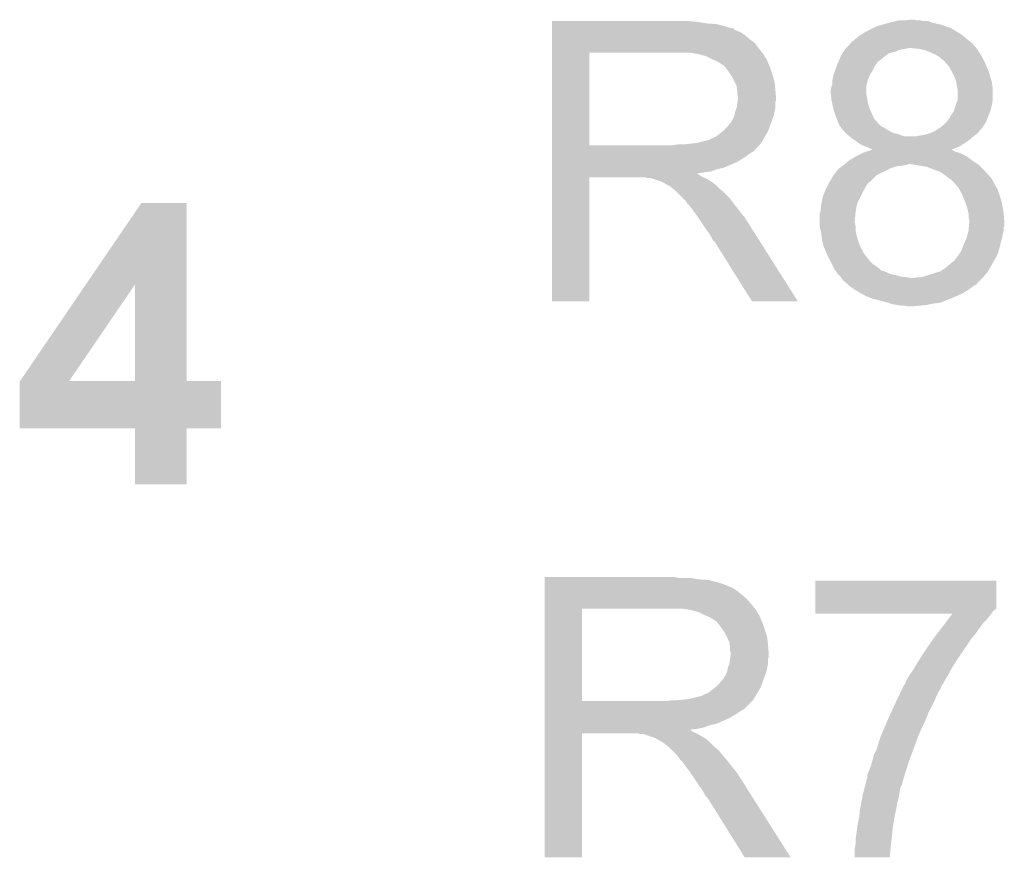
# Model space of a CAD drawing. Extents: x -1.3 to 24.2, y -3.9 to 39.2.
# Tile 14 of 40: x 14.2 to 17.7, y 5.9 to 8.8. Entities that reach past the tile are written whole.
import ezdxf

# ---------------------------------------------------------------- set-up
doc = ezdxf.new("R2010")
doc.units = 0
doc.layers.add('ACCEL_36_CLICK_V100_GTO', color=14, linetype='CONTINUOUS')

msp = doc.modelspace()

# ---------------------------------------------------------------- linework, layer by layer
at = {"layer": 'ACCEL_36_CLICK_V100_GTO'}
for points in [[(17.29994, 8.7757), (17.310102, 8.77824), (17.399002, 8.7757), (17.386302, 8.77824)], [(17.33042, 8.77824), (17.353282, 8.78078), (17.376142, 8.77824), (17.365982, 8.78078)], [(16.103622, 8.77316), (16.103624, 8.7757), (16.60906, 8.77316), (16.58112, 8.7757)], [(16.103622, 8.76808), (16.103622, 8.77316), (16.639538, 8.76808), (16.60906, 8.77316)], [(16.103622, 8.76554), (16.103622, 8.76808), (16.6751, 8.76554), (16.639538, 8.76808)], [(16.103622, 8.75792), (16.103622, 8.76554), (16.705578, 8.75792), (16.6751, 8.76554)], [(16.103622, 8.75284), (16.103622, 8.75792), (16.720822, 8.75284), (16.705578, 8.75792)], [(16.103622, 8.7503), (16.103622, 8.75284), (16.733522, 8.7503), (16.720822, 8.75284)], [(16.103622, 8.750276), (16.103622, 8.7503), (16.73606, 8.750276), (16.733522, 8.7503)], [(16.103622, 8.747754), (16.103622, 8.750276), (16.736076, 8.747754), (16.73606, 8.750276)], [(16.103622, 8.74268), (16.103622, 8.747754), (16.74622, 8.74268), (16.736076, 8.747754)], [(17.198344, 8.740142), (17.218654, 8.750298), (17.510758, 8.740142), (17.495522, 8.750298)], [(17.218654, 8.750298), (17.233902, 8.757922), (17.495522, 8.750298), (17.474174, 8.757922)], [(17.233902, 8.757922), (17.25167, 8.762998), (17.474174, 8.757922), (17.45996, 8.762998)], [(17.25167, 8.762998), (17.26946, 8.76808), (17.45996, 8.762998), (17.437946, 8.76808)], [(17.26946, 8.76808), (17.27962, 8.77062), (17.437946, 8.76808), (17.426942, 8.77062)], [(17.27962, 8.77062), (17.299932, 8.775698), (17.426942, 8.77062), (17.414244, 8.775698)], [(17.299932, 8.775698), (17.29994, 8.7757), (17.414244, 8.775698), (17.399002, 8.7757)], [(16.103622, 8.737598), (16.103622, 8.74268), (16.758922, 8.737598), (16.74622, 8.74268)], [(16.103622, 8.72744), (16.103622, 8.737598), (16.77416, 8.72744), (16.758922, 8.737598)], [(16.103622, 8.71474), (16.103622, 8.72744), (16.7894, 8.71474), (16.77416, 8.72744)], [(16.103622, 8.699498), (16.103622, 8.71474), (16.809722, 8.699498), (16.7894, 8.71474)], [(17.152626, 8.707126), (17.160244, 8.714742), (17.555968, 8.707126), (17.546828, 8.714742)], [(17.160244, 8.714742), (17.165318, 8.717282), (17.546828, 8.714742), (17.543778, 8.717282)], [(17.165318, 8.717282), (17.172944, 8.724902), (17.543778, 8.717282), (17.534632, 8.724902)], [(17.172944, 8.724902), (17.183094, 8.72998), (17.534632, 8.724902), (17.528536, 8.72998)], [(17.183094, 8.72998), (17.183098, 8.729982), (17.528536, 8.72998), (17.528534, 8.729982)], [(17.183098, 8.729982), (17.193262, 8.7376), (17.528534, 8.729982), (17.515206, 8.7376)], [(17.193262, 8.7376), (17.198344, 8.740142), (17.515206, 8.7376), (17.510758, 8.740142)], [(16.10362, 8.67918), (16.103622, 8.699498), (16.82496, 8.67918), (16.809722, 8.699498)], [(16.10362, 8.66648), (16.10362, 8.67918), (16.834838, 8.66648), (16.82496, 8.67918)], [(17.117908, 8.669022), (17.122986, 8.67664), (17.297402, 8.669022), (17.315184, 8.67664)], [(17.122986, 8.67664), (17.12468, 8.67918), (17.315184, 8.67664), (17.332958, 8.67918)], [(17.12468, 8.67918), (17.124682, 8.679182), (17.332958, 8.67918), (17.332968, 8.679182)], [(17.124682, 8.679182), (17.12722, 8.68172), (17.332968, 8.679182), (17.345662, 8.68172)], [(17.12722, 8.68172), (17.12976, 8.68426), (17.581034, 8.68172), (17.57934, 8.68426)], [(17.12976, 8.68426), (17.137378, 8.691878), (17.57934, 8.68426), (17.571722, 8.691878)], [(17.137378, 8.691878), (17.13738, 8.69188), (17.571722, 8.691878), (17.571722, 8.69188)], [(17.13738, 8.69188), (17.143728, 8.699496), (17.571722, 8.69188), (17.566638, 8.699496)], [(17.143728, 8.699496), (17.145844, 8.702034), (17.566638, 8.699496), (17.561576, 8.702034)], [(17.145844, 8.702034), (17.147948, 8.704556), (17.561576, 8.702034), (17.56156, 8.704556)], [(17.147948, 8.704556), (17.147968, 8.70458), (17.56156, 8.704556), (17.559024, 8.70458)], [(17.147968, 8.70458), (17.150086, 8.70712), (17.559024, 8.70458), (17.555976, 8.70712)], [(17.150086, 8.70712), (17.152626, 8.707126), (17.555976, 8.70712), (17.555968, 8.707126)], [(17.38122, 8.67918), (17.35582, 8.68172), (17.582728, 8.67918), (17.581034, 8.68172)], [(17.404082, 8.674098), (17.38122, 8.67918), (17.586116, 8.674098), (17.582728, 8.67918)], [(16.103612, 8.343922), (16.10362, 8.666458), (16.233142, 8.343922), (16.233142, 8.666458)], [(16.10362, 8.666458), (16.10362, 8.66648), (16.233142, 8.666458), (16.54048, 8.66648)], [(16.611602, 8.6614), (16.578582, 8.66648), (16.838788, 8.6614), (16.834838, 8.66648)], [(16.630236, 8.656318), (16.611602, 8.6614), (16.84274, 8.656318), (16.838788, 8.6614)], [(16.63954, 8.65378), (16.630236, 8.656318), (16.842744, 8.65378), (16.84274, 8.656318)], [(16.639552, 8.653774), (16.63954, 8.65378), (16.842744, 8.653774), (16.842744, 8.65378)], [(16.659856, 8.643622), (16.639552, 8.653774), (16.85036, 8.643622), (16.842744, 8.653774)], [(16.65986, 8.64362), (16.659856, 8.643622), (16.850362, 8.64362), (16.85036, 8.643622)], [(16.67764, 8.636), (16.65986, 8.64362), (16.85341, 8.636), (16.850362, 8.64362)], [(17.10161, 8.636004), (17.1069, 8.6487), (17.241528, 8.636004), (17.256334, 8.6487)], [(17.1069, 8.6487), (17.10817, 8.65124), (17.256334, 8.6487), (17.259298, 8.65124)], [(17.10817, 8.65124), (17.114522, 8.663942), (17.259298, 8.65124), (17.277082, 8.663942)], [(17.114522, 8.663942), (17.117908, 8.669022), (17.277082, 8.663942), (17.297402, 8.669022)], [(17.43964, 8.65886), (17.404082, 8.674098), (17.596274, 8.65886), (17.586116, 8.674098)], [(17.44811, 8.653778), (17.43964, 8.65886), (17.59966, 8.653778), (17.596274, 8.65886)], [(17.452342, 8.651238), (17.44811, 8.653778), (17.600932, 8.651238), (17.59966, 8.653778)], [(17.45996, 8.64362), (17.452342, 8.651238), (17.60474, 8.64362), (17.600932, 8.651238)], [(17.467582, 8.638538), (17.45996, 8.64362), (17.607282, 8.638538), (17.60474, 8.64362)], [(16.68611, 8.63092), (16.67764, 8.636), (16.85544, 8.63092), (16.85341, 8.636)], [(16.69034, 8.628382), (16.68611, 8.63092), (16.856528, 8.628382), (16.85544, 8.63092)], [(16.697964, 8.6233), (16.69034, 8.628382), (16.858706, 8.6233), (16.856528, 8.628382)], [(16.700504, 8.623292), (16.697964, 8.6233), (16.85871, 8.623292), (16.858706, 8.6233)], [(16.70812, 8.61314), (16.700504, 8.623292), (16.86306, 8.61314), (16.85871, 8.623292)], [(16.71574, 8.60298), (16.70812, 8.61314), (16.866448, 8.60298), (16.86306, 8.61314)], [(17.089582, 8.60552), (17.0942, 8.618218), (17.2212, 8.60552), (17.226278, 8.618218)], [(17.0942, 8.618218), (17.094202, 8.618224), (17.226278, 8.618218), (17.226282, 8.618224)], [(17.094202, 8.618224), (17.098432, 8.62838), (17.226282, 8.618224), (17.2339, 8.62838)], [(17.098432, 8.62838), (17.101608, 8.636), (17.2339, 8.62838), (17.238992, 8.636)], [(17.101608, 8.636), (17.10161, 8.636004), (17.238992, 8.636), (17.241528, 8.636004)], [(17.47012, 8.636), (17.467582, 8.638538), (17.60855, 8.636), (17.607282, 8.638538)], [(17.476652, 8.62838), (17.47012, 8.636), (17.61236, 8.62838), (17.60855, 8.636)], [(17.485362, 8.618216), (17.476652, 8.62838), (17.616596, 8.618216), (17.61236, 8.62838)], [(17.49552, 8.60044), (17.485362, 8.618216), (17.624004, 8.60044), (17.616596, 8.618216)], [(16.72481, 8.59028), (16.71574, 8.60298), (16.87068, 8.59028), (16.866448, 8.60298)], [(16.72844, 8.585196), (16.72481, 8.59028), (16.872206, 8.585196), (16.87068, 8.59028)], [(16.7386, 8.564878), (16.72844, 8.585196), (16.8783, 8.564878), (16.872206, 8.585196)], [(17.07896, 8.564882), (17.080484, 8.572502), (17.201516, 8.564882), (17.203422, 8.572502)], [(17.080484, 8.572502), (17.084042, 8.59028), (17.203422, 8.572502), (17.21104, 8.59028)], [(17.084042, 8.590284), (17.089582, 8.60552), (17.211042, 8.590284), (17.2212, 8.60552)], [(17.084042, 8.59028), (17.084042, 8.590284), (17.21104, 8.59028), (17.211042, 8.590284)], [(17.49679, 8.5979), (17.49552, 8.60044), (17.625062, 8.5979), (17.624004, 8.60044)], [(17.50568, 8.580118), (17.49679, 8.5979), (17.630142, 8.580118), (17.625062, 8.5979)], [(17.51076, 8.56488), (17.50568, 8.580118), (17.634494, 8.56488), (17.630142, 8.580118)], [(16.74622, 8.549636), (16.7386, 8.564878), (16.879826, 8.549636), (16.8783, 8.564878)], [(16.747672, 8.53948), (16.74622, 8.549636), (16.88084, 8.53948), (16.879826, 8.549636)], [(16.74876, 8.531858), (16.747672, 8.53948), (16.881476, 8.531858), (16.88084, 8.53948)], [(17.07388, 8.536942), (17.07642, 8.547098), (17.19834, 8.536942), (17.19834, 8.547098)], [(17.07642, 8.547098), (17.078112, 8.552182), (17.19834, 8.547098), (17.19834, 8.552182)], [(17.078112, 8.552182), (17.07896, 8.554724), (17.19834, 8.552182), (17.198974, 8.554724)], [(17.07896, 8.554724), (17.07896, 8.564882), (17.198974, 8.554724), (17.201516, 8.564882)], [(17.511184, 8.562338), (17.51076, 8.56488), (17.63522, 8.562338), (17.634494, 8.56488)], [(17.5133, 8.54964), (17.511184, 8.562338), (17.637034, 8.54964), (17.63522, 8.562338)], [(17.514318, 8.544558), (17.5133, 8.54964), (17.63776, 8.544558), (17.637034, 8.54964)], [(17.51584, 8.536938), (17.514318, 8.544558), (17.63776, 8.536938), (17.63776, 8.544558)], [(16.748762, 8.519158), (16.74876, 8.531858), (16.882534, 8.519158), (16.881476, 8.531858)], [(16.7513, 8.511536), (16.748762, 8.519158), (16.88317, 8.511536), (16.882534, 8.519158)], [(16.749846, 8.498836), (16.7513, 8.509), (16.883378, 8.498836), (16.883378, 8.509)], [(16.7513, 8.509002), (16.7513, 8.511536), (16.88338, 8.509002), (16.88317, 8.511536)], [(16.7513, 8.509), (16.7513, 8.509002), (16.883378, 8.509), (16.88338, 8.509002)], [(17.07388, 8.526778), (17.07388, 8.536942), (17.19834, 8.526778), (17.19834, 8.536942)], [(17.074642, 8.519162), (17.07388, 8.526778), (17.19834, 8.519162), (17.19834, 8.526778)], [(17.075914, 8.50646), (17.074642, 8.519162), (17.20088, 8.50646), (17.19834, 8.519162)], [(17.07642, 8.501382), (17.075914, 8.50646), (17.201728, 8.501382), (17.20088, 8.50646)], [(17.515838, 8.501376), (17.51584, 8.536938), (17.63776, 8.501376), (17.63776, 8.536938)], [(16.74114, 8.460738), (16.746218, 8.473438), (16.878298, 8.460738), (16.88084, 8.473438)], [(16.746218, 8.473438), (16.74912, 8.493756), (16.88084, 8.473438), (16.88084, 8.493756)], [(16.74912, 8.493756), (16.749846, 8.498836), (16.88084, 8.493756), (16.883378, 8.498836)], [(17.07868, 8.49122), (17.07642, 8.501382), (17.20342, 8.49122), (17.201728, 8.501382)], [(17.0815, 8.47852), (17.07868, 8.49122), (17.207048, 8.47852), (17.20342, 8.49122)], [(17.082772, 8.47344), (17.0815, 8.47852), (17.208498, 8.47344), (17.207048, 8.47852)], [(17.08658, 8.458202), (17.082772, 8.47344), (17.215032, 8.458202), (17.208498, 8.47344)], [(17.503138, 8.463278), (17.508222, 8.481062), (17.630138, 8.463278), (17.634584, 8.481062)], [(17.508222, 8.481062), (17.509172, 8.4836), (17.634584, 8.481062), (17.63522, 8.4836)], [(17.509172, 8.4836), (17.514886, 8.498838), (17.63522, 8.4836), (17.63776, 8.498838)], [(17.514886, 8.498838), (17.515838, 8.501376), (17.63776, 8.498838), (17.63776, 8.501376)], [(16.733518, 8.435336), (16.738598, 8.448038), (16.871138, 8.435336), (16.875756, 8.448038)], [(16.738598, 8.44804), (16.74114, 8.460738), (16.875758, 8.44804), (16.878298, 8.460738)], [(16.738598, 8.448038), (16.738598, 8.44804), (16.875756, 8.448038), (16.875758, 8.44804)], [(17.087534, 8.45566), (17.08658, 8.458202), (17.21612, 8.45566), (17.215032, 8.458202)], [(17.0942, 8.43788), (17.087534, 8.45566), (17.225012, 8.43788), (17.21612, 8.45566)], [(17.095214, 8.435346), (17.0942, 8.43788), (17.226278, 8.435346), (17.225012, 8.43788)], [(17.10233, 8.41756), (17.095214, 8.435346), (17.24152, 8.41756), (17.226278, 8.435346)], [(17.477738, 8.42518), (17.48536, 8.43534), (17.614898, 8.42518), (17.618708, 8.43534)], [(17.48536, 8.43534), (17.491454, 8.4455), (17.618708, 8.43534), (17.62252, 8.4455)], [(17.491454, 8.4455), (17.49298, 8.448042), (17.62252, 8.4455), (17.623608, 8.448042)], [(17.49298, 8.448042), (17.503138, 8.463274), (17.623608, 8.448042), (17.630136, 8.463274)], [(17.503138, 8.463274), (17.503138, 8.463278), (17.630136, 8.463274), (17.630138, 8.463278)], [(16.700498, 8.394698), (16.7132, 8.4074), (16.856362, 8.394698), (16.86098, 8.4074)], [(16.7132, 8.4074), (16.723358, 8.420098), (16.86098, 8.4074), (16.865598, 8.420098)], [(16.723358, 8.420098), (16.725898, 8.42264), (16.865598, 8.420098), (16.866522, 8.42264)], [(16.725898, 8.42264), (16.72844, 8.427718), (16.866522, 8.42264), (16.868368, 8.427718)], [(16.72844, 8.427718), (16.733518, 8.435336), (16.868368, 8.427718), (16.871138, 8.435336)], [(17.10436, 8.412484), (17.10233, 8.41756), (17.246598, 8.412484), (17.24152, 8.41756)], [(17.1069, 8.409942), (17.10436, 8.412484), (17.24914, 8.409942), (17.246598, 8.412484)], [(17.109434, 8.407406), (17.1069, 8.409942), (17.254212, 8.407406), (17.24914, 8.409942)], [(17.10944, 8.404864), (17.109434, 8.407406), (17.259294, 8.404864), (17.254212, 8.407406)], [(17.109444, 8.40486), (17.10944, 8.404864), (17.2593, 8.40486), (17.259294, 8.404864)], [(17.115974, 8.39724), (17.109444, 8.40486), (17.272, 8.39724), (17.2593, 8.40486)], [(17.442684, 8.397238), (17.454874, 8.404858), (17.59458, 8.397238), (17.602198, 8.404858)], [(17.454874, 8.404858), (17.454878, 8.40486), (17.602198, 8.404858), (17.602198, 8.40486)], [(17.454878, 8.40486), (17.47012, 8.41756), (17.602198, 8.40486), (17.610136, 8.41756)], [(17.47012, 8.41756), (17.477736, 8.425178), (17.610136, 8.41756), (17.614898, 8.425178)], [(17.477736, 8.425178), (17.477738, 8.42518), (17.614898, 8.425178), (17.614898, 8.42518)], [(16.657314, 8.366758), (16.664938, 8.3693), (16.840624, 8.366758), (16.842106, 8.3693)], [(16.664938, 8.3693), (16.675096, 8.374378), (16.842106, 8.3693), (16.845068, 8.374378)], [(16.675096, 8.374378), (16.697322, 8.392158), (16.845068, 8.374378), (16.85544, 8.392158)], [(16.697322, 8.392158), (16.700498, 8.394698), (16.85544, 8.392158), (16.856362, 8.394698)], [(17.124678, 8.38708), (17.115974, 8.39724), (17.289778, 8.38708), (17.272, 8.39724)], [(17.130606, 8.382), (17.124678, 8.38708), (17.310098, 8.382), (17.289778, 8.38708)], [(17.139494, 8.374382), (17.130606, 8.382), (17.330416, 8.374382), (17.310098, 8.382)], [(17.139498, 8.37438), (17.139494, 8.374382), (17.368518, 8.37438), (17.330416, 8.374382)], [(17.14246, 8.37184), (17.139498, 8.37438), (17.568164, 8.37184), (17.571212, 8.37438)], [(17.15313, 8.36422), (17.14246, 8.37184), (17.55902, 8.36422), (17.568164, 8.37184)], [(17.368518, 8.37438), (17.38122, 8.37692), (17.571212, 8.37438), (17.57426, 8.37692)], [(17.38122, 8.37692), (17.39646, 8.37946), (17.57426, 8.37692), (17.577434, 8.37946)], [(17.39646, 8.37946), (17.416778, 8.38454), (17.577434, 8.37946), (17.583784, 8.38454)], [(17.416778, 8.38454), (17.4227, 8.387078), (17.583784, 8.38454), (17.586958, 8.387078)], [(17.4227, 8.387078), (17.43456, 8.39216), (17.586958, 8.387078), (17.59077, 8.39216)], [(17.43456, 8.39216), (17.442684, 8.397238), (17.59077, 8.39216), (17.59458, 8.397238)], [(16.103612, 8.3439), (16.103612, 8.343922), (16.522698, 8.3439), (16.233142, 8.343922)], [(16.103612, 8.333736), (16.103612, 8.3439), (16.8148, 8.333736), (16.82496, 8.3439)], [(16.103612, 8.3312), (16.103612, 8.333736), (16.814776, 8.3312), (16.8148, 8.333736)], [(16.522698, 8.3439), (16.540464, 8.346438), (16.82496, 8.3439), (16.827498, 8.346438)], [(16.540464, 8.346438), (16.54048, 8.34644), (16.827498, 8.346438), (16.827498, 8.34644)], [(16.560798, 8.34644), (16.606518, 8.35152), (16.827498, 8.34644), (16.830886, 8.35152)], [(16.606518, 8.35152), (16.647158, 8.36168), (16.830886, 8.35152), (16.837662, 8.36168)], [(16.649696, 8.36168), (16.657314, 8.366758), (16.837662, 8.36168), (16.840624, 8.366758)], [(17.17091, 8.35152), (17.15313, 8.36422), (17.54124, 8.35152), (17.55902, 8.36422)], [(17.178018, 8.346442), (17.17091, 8.35152), (17.533114, 8.346442), (17.54124, 8.35152)], [(17.1958, 8.33882), (17.178018, 8.346442), (17.520922, 8.33882), (17.533114, 8.346442)], [(17.2085, 8.33374), (17.1958, 8.33882), (17.508266, 8.33374), (17.520922, 8.33882)], [(17.218656, 8.328662), (17.2085, 8.33374), (17.495614, 8.328662), (17.508266, 8.33374)], [(16.10361, 8.28802), (16.103612, 8.303258), (16.7513, 8.28802), (16.776698, 8.303258)], [(16.103612, 8.331184), (16.103612, 8.3312), (16.812254, 8.331184), (16.814776, 8.3312)], [(16.103612, 8.326122), (16.103612, 8.331184), (16.809716, 8.326122), (16.812254, 8.331184)], [(16.103612, 8.31088), (16.103612, 8.326122), (16.78686, 8.31088), (16.809716, 8.326122)], [(16.103612, 8.303258), (16.103612, 8.31088), (16.776698, 8.303258), (16.78686, 8.31088)], [(17.137382, 8.290562), (17.162776, 8.305798), (17.566638, 8.290562), (17.546318, 8.305798)], [(17.162776, 8.305798), (17.16278, 8.3058), (17.546318, 8.305798), (17.546316, 8.3058)], [(17.16278, 8.3058), (17.183098, 8.31596), (17.546316, 8.3058), (17.526, 8.31596)], [(17.183098, 8.31596), (17.188182, 8.318502), (17.526, 8.31596), (17.517102, 8.318502)], [(17.188182, 8.318502), (17.196384, 8.321038), (17.517102, 8.318502), (17.508222, 8.321038)], [(17.196384, 8.321038), (17.212814, 8.326118), (17.508222, 8.321038), (17.498064, 8.326118)], [(17.212814, 8.326118), (17.220952, 8.328634), (17.498064, 8.326118), (17.495546, 8.328634)], [(17.221038, 8.32866), (17.218656, 8.328662), (17.49561, 8.32866), (17.495614, 8.328662)], [(17.220952, 8.328634), (17.221038, 8.32866), (17.495546, 8.328634), (17.49561, 8.32866)], [(16.10361, 8.2804), (16.10361, 8.28802), (16.73606, 8.2804), (16.7513, 8.28802)], [(16.10361, 8.26516), (16.10361, 8.2804), (16.700498, 8.26516), (16.73606, 8.2804)], [(16.10361, 8.260078), (16.10361, 8.26516), (16.677638, 8.260078), (16.700498, 8.26516)], [(17.101822, 8.262622), (17.112486, 8.27024), (17.279628, 8.262622), (17.302482, 8.27024)], [(17.112486, 8.27024), (17.116042, 8.27278), (17.302482, 8.27024), (17.3228, 8.27278)], [(17.116042, 8.27278), (17.1196, 8.27532), (17.3228, 8.27278), (17.33803, 8.27532)], [(17.1196, 8.27532), (17.119602, 8.275322), (17.33803, 8.27532), (17.338042, 8.275322)], [(17.119602, 8.275322), (17.122562, 8.27786), (17.338042, 8.275322), (17.343124, 8.27786)], [(17.122562, 8.27786), (17.137378, 8.29056), (17.58569, 8.27786), (17.56664, 8.29056)], [(17.137378, 8.29056), (17.137382, 8.290562), (17.56664, 8.29056), (17.566638, 8.290562)], [(17.368534, 8.275318), (17.353282, 8.27786), (17.589502, 8.275318), (17.58569, 8.27786)], [(17.38376, 8.27278), (17.368534, 8.275318), (17.59204, 8.27278), (17.589502, 8.275318)], [(17.411702, 8.267698), (17.38376, 8.27278), (17.597122, 8.267698), (17.59204, 8.27278)], [(17.4371, 8.25754), (17.411702, 8.267698), (17.60728, 8.25754), (17.597122, 8.267698)], [(16.1036, 7.800364), (16.10361, 8.232116), (16.233116, 7.800364), (16.23314, 8.232116)], [(16.10361, 8.25246), (16.10361, 8.260078), (16.657318, 8.25246), (16.677638, 8.260078)], [(16.10361, 8.24992), (16.10361, 8.25246), (16.634462, 8.24992), (16.657318, 8.25246)], [(16.10361, 8.244806), (16.10361, 8.24992), (16.60909, 8.244806), (16.634462, 8.24992)], [(16.10361, 8.242298), (16.10361, 8.244806), (16.611604, 8.242298), (16.60909, 8.244806)], [(16.10361, 8.239758), (16.10361, 8.242298), (16.616682, 8.239758), (16.611604, 8.242298)], [(16.10361, 8.23468), (16.10361, 8.239758), (16.624298, 8.23468), (16.616682, 8.239758)], [(16.10361, 8.23214), (16.10361, 8.23468), (16.63065, 8.23214), (16.624298, 8.23468)], [(16.10361, 8.232116), (16.10361, 8.23214), (16.23314, 8.232116), (16.426178, 8.23214)], [(16.436338, 8.2296), (16.426178, 8.23214), (16.637002, 8.2296), (16.63065, 8.23214)], [(17.070326, 8.216902), (17.08404, 8.239762), (17.211042, 8.216902), (17.233906, 8.239762)], [(17.08404, 8.239762), (17.084064, 8.2423), (17.233906, 8.239762), (17.238982, 8.2423)], [(17.084064, 8.2423), (17.086582, 8.242308), (17.238982, 8.2423), (17.238998, 8.242308)], [(17.086582, 8.242308), (17.09166, 8.24992), (17.238998, 8.242308), (17.254222, 8.24992)], [(17.09166, 8.24992), (17.10182, 8.26262), (17.254222, 8.24992), (17.279622, 8.26262)], [(17.10182, 8.26262), (17.101822, 8.262622), (17.279622, 8.26262), (17.279628, 8.262622)], [(17.443874, 8.255), (17.4371, 8.25754), (17.60982, 8.255), (17.60728, 8.25754)], [(17.457424, 8.249918), (17.443874, 8.255), (17.614338, 8.249918), (17.60982, 8.255)], [(17.4752, 8.23722), (17.457424, 8.249918), (17.625626, 8.23722), (17.614338, 8.249918)], [(17.48155, 8.23214), (17.4752, 8.23722), (17.63014, 8.23214), (17.625626, 8.23722)], [(17.484726, 8.2296), (17.48155, 8.23214), (17.63268, 8.2296), (17.63014, 8.23214)], [(16.451574, 8.227066), (16.449036, 8.2296), (16.641226, 8.227066), (16.637002, 8.2296)], [(16.454116, 8.22706), (16.451574, 8.227066), (16.641236, 8.22706), (16.641226, 8.227066)], [(16.484598, 8.2169), (16.454116, 8.22706), (16.658168, 8.2169), (16.641236, 8.22706)], [(16.489678, 8.21436), (16.484598, 8.2169), (16.6624, 8.21436), (16.658168, 8.2169)], [(16.494758, 8.21182), (16.489678, 8.21436), (16.665576, 8.21182), (16.6624, 8.21436)], [(16.502378, 8.206742), (16.494758, 8.21182), (16.671924, 8.206742), (16.665576, 8.21182)], [(16.507456, 8.204202), (16.502378, 8.206742), (16.675098, 8.204202), (16.671924, 8.206742)], [(16.509996, 8.2042), (16.507456, 8.204202), (16.6751, 8.2042), (16.675098, 8.204202)], [(16.51254, 8.201662), (16.509996, 8.2042), (16.677638, 8.201662), (16.6751, 8.2042)], [(16.5227, 8.19404), (16.51254, 8.201662), (16.68526, 8.19404), (16.677638, 8.201662)], [(17.0561, 8.18896), (17.06118, 8.19912), (17.189994, 8.18896), (17.1958, 8.19912)], [(17.06118, 8.19912), (17.06753, 8.211822), (17.1958, 8.19912), (17.203422, 8.211822)], [(17.06753, 8.211822), (17.0688, 8.214358), (17.203422, 8.211822), (17.207226, 8.214358)], [(17.0688, 8.214358), (17.070326, 8.216902), (17.207226, 8.214358), (17.211042, 8.216902)], [(17.4879, 8.22706), (17.484726, 8.2296), (17.634374, 8.22706), (17.63268, 8.2296)], [(17.495522, 8.221978), (17.4879, 8.22706), (17.63776, 8.221978), (17.634374, 8.22706)], [(17.49806, 8.21944), (17.495522, 8.221978), (17.63903, 8.21944), (17.63776, 8.221978)], [(17.509348, 8.206742), (17.49806, 8.21944), (17.64538, 8.206742), (17.63903, 8.21944)], [(17.518382, 8.196576), (17.509348, 8.206742), (17.651188, 8.196576), (17.64538, 8.206742)], [(17.522616, 8.188958), (17.518382, 8.196576), (17.65554, 8.188958), (17.651188, 8.196576)], [(16.525876, 8.1915), (16.5227, 8.19404), (16.6878, 8.1915), (16.68526, 8.19404)], [(16.532228, 8.186418), (16.525876, 8.1915), (16.695422, 8.186418), (16.6878, 8.1915)], [(16.535398, 8.183882), (16.532228, 8.186418), (16.697958, 8.183882), (16.695422, 8.186418)], [(16.558262, 8.161018), (16.535398, 8.183882), (16.72082, 8.161018), (16.697958, 8.183882)], [(17.04086, 8.138162), (17.045432, 8.16102), (17.165322, 8.138162), (17.17548, 8.16102)], [(17.045432, 8.16102), (17.045942, 8.163562), (17.17548, 8.16102), (17.17675, 8.163562)], [(17.045942, 8.163562), (17.05305, 8.181338), (17.17675, 8.163562), (17.18564, 8.181338)], [(17.05305, 8.181338), (17.0561, 8.18896), (17.18564, 8.181338), (17.189994, 8.18896)], [(17.53108, 8.17372), (17.522616, 8.188958), (17.66062, 8.17372), (17.65554, 8.188958)], [(17.534128, 8.1661), (17.53108, 8.17372), (17.66316, 8.1661), (17.66062, 8.17372)], [(17.54124, 8.14832), (17.534128, 8.1661), (17.668494, 8.14832), (17.66316, 8.1661)], [(14.479634, 7.858702), (14.673572, 8.143216), (14.831072, 7.858702), (14.83106, 8.143216)], [(14.673572, 8.143216), (14.67359, 8.14324), (14.83106, 8.143216), (14.67359, 8.14324)], [(16.565878, 8.1534), (16.558262, 8.161018), (16.726536, 8.1534), (16.72082, 8.161018)], [(16.573498, 8.143238), (16.565878, 8.1534), (16.734158, 8.143238), (16.726536, 8.1534)], [(16.57477, 8.1407), (16.573498, 8.143238), (16.73606, 8.1407), (16.734158, 8.143238)], [(16.576034, 8.138176), (16.57477, 8.1407), (16.738024, 8.138176), (16.73606, 8.1407)], [(16.57857, 8.13816), (16.576034, 8.138176), (16.738036, 8.13816), (16.738024, 8.138176)], [(16.593816, 8.11784), (16.57857, 8.13816), (16.75384, 8.11784), (16.738036, 8.13816)], [(17.03832, 8.115302), (17.04086, 8.138158), (17.161164, 8.115302), (17.16532, 8.138158)], [(17.04086, 8.138158), (17.04086, 8.138162), (17.16532, 8.138158), (17.165322, 8.138162)], [(17.544098, 8.1407), (17.54124, 8.14832), (17.67078, 8.1407), (17.668494, 8.14832)], [(17.54886, 8.127998), (17.544098, 8.1407), (17.672898, 8.127998), (17.67078, 8.1407)], [(17.552812, 8.110222), (17.54886, 8.127998), (17.67586, 8.110222), (17.672898, 8.127998)], [(16.60906, 8.09752), (16.593816, 8.11784), (16.770096, 8.09752), (16.75384, 8.11784)], [(16.612448, 8.092438), (16.60906, 8.09752), (16.77416, 8.092438), (16.770096, 8.09752)], [(17.03578, 8.105142), (17.037048, 8.11022), (17.159816, 8.105142), (17.16024, 8.11022)], [(17.03578, 8.07974), (17.03578, 8.105142), (17.1577, 8.07974), (17.159816, 8.105142)], [(17.037048, 8.11022), (17.03832, 8.115302), (17.16024, 8.11022), (17.161164, 8.115302)], [(17.55394, 8.105138), (17.552812, 8.110222), (17.676252, 8.105138), (17.67586, 8.110222)], [(17.553942, 8.089896), (17.55394, 8.105138), (17.677424, 8.089896), (17.676252, 8.105138)], [(16.631074, 8.0645), (16.612448, 8.092438), (16.79194, 8.0645), (16.77416, 8.092438)], [(16.63954, 8.0518), (16.631074, 8.0645), (16.799998, 8.0518), (16.79194, 8.0645)], [(17.03578, 8.072122), (17.03578, 8.07974), (17.1577, 8.072122), (17.1577, 8.07974)], [(17.03578, 8.061962), (17.03578, 8.072122), (17.16024, 8.061962), (17.1577, 8.072122)], [(17.03578, 8.059422), (17.03578, 8.061962), (17.16024, 8.059422), (17.16024, 8.061962)], [(17.038038, 8.049262), (17.03578, 8.059422), (17.16024, 8.049262), (17.16024, 8.059422)], [(17.55648, 8.084816), (17.553942, 8.089896), (17.677816, 8.084816), (17.677424, 8.089896)], [(17.554786, 8.056876), (17.55542, 8.064498), (17.67586, 8.056876), (17.678398, 8.064498)], [(17.55542, 8.064498), (17.55648, 8.0772), (17.678398, 8.064498), (17.678398, 8.0772)], [(17.55648, 8.077202), (17.55648, 8.084816), (17.6784, 8.077202), (17.677816, 8.084816)], [(17.55648, 8.0772), (17.55648, 8.077202), (17.678398, 8.0772), (17.6784, 8.077202)], [(16.65224, 8.034022), (16.63954, 8.0518), (16.811278, 8.034022), (16.799998, 8.0518)], [(16.6624, 8.016238), (16.65224, 8.034022), (16.82256, 8.016238), (16.811278, 8.034022)], [(17.04086, 8.03656), (17.038038, 8.049262), (17.162358, 8.03656), (17.16024, 8.049262)], [(17.041144, 8.03402), (17.04086, 8.03656), (17.16278, 8.03402), (17.162358, 8.03656)], [(17.043118, 8.01624), (17.041144, 8.03402), (17.16786, 8.01624), (17.16278, 8.03402)], [(17.547012, 8.02132), (17.55394, 8.046718), (17.67078, 8.02132), (17.67586, 8.046718)], [(17.55394, 8.046718), (17.554786, 8.056876), (17.67586, 8.046718), (17.67586, 8.056876)], [(16.66494, 8.011166), (16.6624, 8.016238), (16.825778, 8.011166), (16.82256, 8.016238)], [(16.670014, 8.00862), (16.66494, 8.011166), (16.827394, 8.00862), (16.825778, 8.011166)], [(16.672562, 8.00354), (16.670014, 8.00862), (16.830616, 8.00354), (16.827394, 8.00862)], [(16.79956, 7.80035), (16.672562, 8.00354), (16.95953, 7.80035), (16.830616, 8.00354)], [(17.0434, 8.013702), (17.043118, 8.01624), (17.168706, 8.013702), (17.16786, 8.01624)], [(17.046576, 8.001), (17.0434, 8.013702), (17.17294, 8.001), (17.168706, 8.013702)], [(17.04848, 7.993382), (17.046576, 8.001), (17.176206, 7.993382), (17.17294, 8.001)], [(17.052834, 7.983226), (17.04848, 7.993382), (17.180558, 7.983226), (17.176206, 7.993382)], [(17.528538, 7.975596), (17.53616, 7.99592), (17.658712, 7.975596), (17.663794, 7.99592)], [(17.53616, 7.99592), (17.539546, 8.00354), (17.663794, 7.99592), (17.6657, 8.00354)], [(17.539546, 8.00354), (17.54632, 8.018778), (17.6657, 8.00354), (17.670052, 8.018778)], [(17.54632, 8.018778), (17.547012, 8.02132), (17.670052, 8.018778), (17.67078, 8.02132)], [(17.053924, 7.980682), (17.052834, 7.983226), (17.183096, 7.980682), (17.180558, 7.983226)], [(17.05719, 7.97306), (17.053924, 7.980682), (17.18564, 7.97306), (17.183096, 7.980682)], [(17.060456, 7.96544), (17.05719, 7.97306), (17.19072, 7.96544), (17.18564, 7.97306)], [(17.06372, 7.95782), (17.060456, 7.96544), (17.196436, 7.95782), (17.19072, 7.96544)], [(17.064992, 7.95528), (17.06372, 7.95782), (17.19834, 7.95528), (17.196436, 7.95782)], [(17.07134, 7.942582), (17.064992, 7.95528), (17.208498, 7.942582), (17.19834, 7.95528)], [(17.514314, 7.955278), (17.51838, 7.96036), (17.65046, 7.955278), (17.652636, 7.96036)], [(17.51838, 7.96036), (17.526844, 7.973058), (17.652636, 7.96036), (17.658078, 7.973058)], [(17.526844, 7.973058), (17.528538, 7.975596), (17.658078, 7.973058), (17.658712, 7.975596)], [(17.07769, 7.929882), (17.07134, 7.942582), (17.221198, 7.929882), (17.208498, 7.942582)], [(17.082772, 7.91972), (17.07769, 7.929882), (17.23644, 7.91972), (17.221198, 7.929882)], [(17.47774, 7.91972), (17.49806, 7.9375), (17.630138, 7.91972), (17.6403, 7.9375)], [(17.49806, 7.9375), (17.503132, 7.940038), (17.6403, 7.9375), (17.64175, 7.940038)], [(17.503132, 7.940038), (17.50822, 7.94766), (17.64175, 7.940038), (17.646106, 7.94766)], [(17.50822, 7.94766), (17.514314, 7.955278), (17.646106, 7.94766), (17.65046, 7.955278)], [(17.08658, 7.912102), (17.082772, 7.91972), (17.245582, 7.912102), (17.23644, 7.91972)], [(17.09039, 7.907024), (17.08658, 7.912102), (17.251674, 7.907024), (17.245582, 7.912102)], [(17.090392, 7.90702), (17.09039, 7.907024), (17.254216, 7.90702), (17.251674, 7.907024)], [(17.092298, 7.90448), (17.090392, 7.90702), (17.261838, 7.90448), (17.254216, 7.90702)], [(17.096108, 7.8994), (17.092298, 7.90448), (17.272, 7.8994), (17.261838, 7.90448)], [(17.099916, 7.894322), (17.096108, 7.8994), (17.284698, 7.894322), (17.272, 7.8994)], [(17.10182, 7.891782), (17.099916, 7.894322), (17.29993, 7.891782), (17.284698, 7.894322)], [(17.101822, 7.89178), (17.10182, 7.891782), (17.29994, 7.89178), (17.29993, 7.891782)], [(17.106902, 7.8867), (17.101822, 7.89178), (17.317718, 7.8867), (17.29994, 7.89178)], [(17.109438, 7.884162), (17.106902, 7.8867), (17.338024, 7.884162), (17.317718, 7.8867)], [(17.388838, 7.88416), (17.40662, 7.88924), (17.604742, 7.88416), (17.609094, 7.88924)], [(17.40662, 7.88924), (17.42948, 7.89686), (17.609094, 7.88924), (17.615624, 7.89686)], [(17.42948, 7.89686), (17.446424, 7.901942), (17.615624, 7.89686), (17.61998, 7.901942)], [(17.446424, 7.901942), (17.45488, 7.904478), (17.61998, 7.901942), (17.621428, 7.904478)], [(17.45488, 7.904478), (17.47774, 7.91972), (17.621428, 7.904478), (17.630138, 7.91972)], [(14.251154, 7.523516), (14.479634, 7.858702), (14.422144, 7.523516), (14.650684, 7.858702)], [(14.650698, 7.52348), (14.650684, 7.858702), (14.831084, 7.52348), (14.831072, 7.858702)], [(17.10944, 7.88416), (17.109438, 7.884162), (17.33804, 7.88416), (17.338024, 7.884162)], [(17.111134, 7.88162), (17.10944, 7.88416), (17.35582, 7.88162), (17.33804, 7.88416)], [(17.11452, 7.87654), (17.111134, 7.88162), (17.597122, 7.87654), (17.602202, 7.88162)], [(17.12214, 7.868918), (17.11452, 7.87654), (17.5895, 7.868918), (17.597122, 7.87654)], [(17.12807, 7.863836), (17.12214, 7.868918), (17.584418, 7.863836), (17.5895, 7.868918)], [(17.133992, 7.858762), (17.12807, 7.863836), (17.581872, 7.858762), (17.584418, 7.863836)], [(17.13696, 7.856218), (17.133992, 7.858762), (17.574258, 7.856218), (17.581872, 7.858762)], [(17.13992, 7.85368), (17.13696, 7.856218), (17.570874, 7.85368), (17.574258, 7.856218)], [(17.157702, 7.84098), (17.13992, 7.85368), (17.55394, 7.84098), (17.570874, 7.85368)], [(17.365976, 7.88162), (17.371056, 7.884158), (17.602202, 7.88162), (17.60474, 7.884158)], [(17.371056, 7.884158), (17.388838, 7.88416), (17.60474, 7.884158), (17.604742, 7.88416)], [(17.157706, 7.840978), (17.157702, 7.84098), (17.553938, 7.840978), (17.55394, 7.84098)], [(17.178022, 7.82828), (17.157706, 7.840978), (17.53277, 7.82828), (17.553938, 7.840978)], [(17.183102, 7.82574), (17.178022, 7.82828), (17.528538, 7.82574), (17.53277, 7.82828)], [(17.19834, 7.81812), (17.183102, 7.82574), (17.510758, 7.81812), (17.528538, 7.82574)], [(17.216118, 7.810502), (17.19834, 7.81812), (17.492984, 7.810502), (17.510758, 7.81812)], [(16.233116, 7.80034), (16.1036, 7.800364), (16.233116, 7.80034), (16.233116, 7.800364)], [(16.959536, 7.80034), (16.95953, 7.80035), (16.959536, 7.80034), (16.79956, 7.80035)], [(17.216126, 7.8105), (17.216118, 7.810502), (17.49298, 7.8105), (17.492984, 7.810502)], [(17.23644, 7.80542), (17.216126, 7.8105), (17.479432, 7.80542), (17.49298, 7.8105)], [(17.245964, 7.80288), (17.23644, 7.80542), (17.47266, 7.80288), (17.479432, 7.80542)], [(17.274534, 7.79526), (17.245964, 7.80288), (17.454876, 7.79526), (17.47266, 7.80288)], [(17.27454, 7.795258), (17.274534, 7.79526), (17.454858, 7.795258), (17.454876, 7.79526)], [(17.28216, 7.79272), (17.27454, 7.795258), (17.432022, 7.79272), (17.454858, 7.795258)], [(17.289778, 7.790182), (17.28216, 7.79272), (17.41933, 7.790182), (17.432022, 7.79272)], [(17.305024, 7.78764), (17.289778, 7.790182), (17.40662, 7.78764), (17.41933, 7.790182)], [(17.320258, 7.7851), (17.305024, 7.78764), (17.38376, 7.7851), (17.40662, 7.78764)], [(17.343118, 7.78256), (17.332958, 7.7851), (17.355822, 7.78256), (17.38376, 7.7851)], [(14.2494, 7.358404), (14.249404, 7.520946), (14.950416, 7.358404), (14.950438, 7.520946)], [(14.249404, 7.520946), (14.251114, 7.523456), (14.950438, 7.520946), (14.95044, 7.523456)], [(14.251114, 7.523456), (14.25113, 7.52348), (14.95044, 7.523456), (14.831084, 7.52348)], [(14.25113, 7.52348), (14.251154, 7.523516), (14.650698, 7.52348), (14.422144, 7.523516)], [(14.650696, 7.35838), (14.2494, 7.358404), (14.950416, 7.35838), (14.950416, 7.358404)], [(14.650698, 7.358356), (14.650696, 7.35838), (14.83106, 7.358356), (14.950416, 7.35838)], [(14.65072, 7.162824), (14.650698, 7.358356), (14.831036, 7.162824), (14.83106, 7.358356)], [(14.831036, 7.1628), (14.65072, 7.162824), (14.831036, 7.1628), (14.831036, 7.162824)], [(16.078222, 6.83768), (16.078224, 6.84022), (16.543022, 6.83768), (16.530322, 6.84022)], [(16.078222, 6.8326), (16.078222, 6.83768), (16.614138, 6.8326), (16.583662, 6.83768)], [(16.078222, 6.83006), (16.078222, 6.8326), (16.6497, 6.83006), (16.614138, 6.8326)], [(16.078222, 6.82244), (16.078222, 6.83006), (16.680178, 6.82244), (16.6497, 6.83006)], [(17.020544, 6.73354), (17.020562, 6.827496), (17.65046, 6.73354), (17.65046, 6.827496)], [(17.020562, 6.827496), (17.020564, 6.82752), (17.65046, 6.827496), (17.020564, 6.82752)], [(16.078222, 6.81736), (16.078222, 6.82244), (16.69542, 6.81736), (16.680178, 6.82244)], [(16.078222, 6.81228), (16.078222, 6.81736), (16.708124, 6.81228), (16.69542, 6.81736)], [(16.078222, 6.812278), (16.078222, 6.81228), (16.710664, 6.812278), (16.708124, 6.81228)], [(16.078222, 6.8072), (16.078222, 6.812278), (16.72082, 6.8072), (16.710664, 6.812278)], [(16.078222, 6.802118), (16.078222, 6.8072), (16.733522, 6.802118), (16.72082, 6.8072)], [(16.078222, 6.79196), (16.078222, 6.802118), (16.74876, 6.79196), (16.733522, 6.802118)], [(16.078222, 6.77926), (16.078222, 6.79196), (16.764, 6.77926), (16.74876, 6.79196)], [(16.07822, 6.743702), (16.078222, 6.76402), (16.79956, 6.743702), (16.781782, 6.76402)], [(16.078222, 6.76402), (16.078222, 6.77926), (16.781782, 6.76402), (16.764, 6.77926)], [(16.078212, 6.408442), (16.07822, 6.730978), (16.207742, 6.408442), (16.207742, 6.730978)], [(16.07822, 6.731), (16.07822, 6.743702), (16.809438, 6.731), (16.79956, 6.743702)], [(16.07822, 6.730978), (16.07822, 6.731), (16.207742, 6.730978), (16.51508, 6.731)], [(16.586202, 6.72592), (16.553182, 6.731), (16.81339, 6.72592), (16.809438, 6.731)], [(16.604836, 6.720838), (16.586202, 6.72592), (16.81734, 6.720838), (16.81339, 6.72592)], [(17.02054, 6.71576), (17.020542, 6.723378), (17.63522, 6.71576), (17.640298, 6.723378)], [(17.020542, 6.730994), (17.020544, 6.73354), (17.650454, 6.730994), (17.65046, 6.73354)], [(17.020542, 6.72846), (17.020542, 6.730994), (17.64792, 6.72846), (17.650454, 6.730994)], [(17.020542, 6.723378), (17.020542, 6.72846), (17.640298, 6.723378), (17.64792, 6.72846)], [(16.61414, 6.7183), (16.604836, 6.720838), (16.817344, 6.7183), (16.81734, 6.720838)], [(16.614152, 6.718294), (16.61414, 6.7183), (16.817344, 6.718294), (16.817344, 6.7183)], [(16.634456, 6.708142), (16.614152, 6.718294), (16.82496, 6.708142), (16.817344, 6.718294)], [(16.63446, 6.70814), (16.634456, 6.708142), (16.824962, 6.70814), (16.82496, 6.708142)], [(16.65224, 6.70052), (16.63446, 6.70814), (16.82801, 6.70052), (16.824962, 6.70814)], [(16.66071, 6.69544), (16.65224, 6.70052), (16.83004, 6.69544), (16.82801, 6.70052)], [(16.66494, 6.692902), (16.66071, 6.69544), (16.831128, 6.692902), (16.83004, 6.69544)], [(16.672564, 6.68782), (16.66494, 6.692902), (16.833306, 6.68782), (16.831128, 6.692902)], [(16.675104, 6.687812), (16.672564, 6.68782), (16.83331, 6.687812), (16.833306, 6.68782)], [(16.68272, 6.67766), (16.675104, 6.687812), (16.83766, 6.67766), (16.83331, 6.687812)], [(17.02054, 6.713244), (17.02054, 6.71576), (17.633332, 6.713244), (17.63522, 6.71576)], [(17.498012, 6.71322), (17.02054, 6.713244), (17.633314, 6.71322), (17.633332, 6.713244)], [(17.472778, 6.6802), (17.482484, 6.6929), (17.60474, 6.6802), (17.61744, 6.6929)], [(17.482484, 6.6929), (17.492188, 6.7056), (17.61744, 6.6929), (17.6276, 6.7056)], [(17.492188, 6.7056), (17.498012, 6.71322), (17.6276, 6.7056), (17.633314, 6.71322)], [(16.69034, 6.6675), (16.68272, 6.67766), (16.841048, 6.6675), (16.83766, 6.67766)], [(16.69941, 6.6548), (16.69034, 6.6675), (16.84528, 6.6548), (16.841048, 6.6675)], [(16.70304, 6.649716), (16.69941, 6.6548), (16.846806, 6.649716), (16.84528, 6.6548)], [(17.445606, 6.64464), (17.472778, 6.6802), (17.57934, 6.64464), (17.60474, 6.6802)], [(16.7132, 6.629398), (16.70304, 6.649716), (16.8529, 6.629398), (16.846806, 6.649716)], [(16.72082, 6.614156), (16.7132, 6.629398), (16.854426, 6.614156), (16.8529, 6.629398)], [(17.40408, 6.58622), (17.43202, 6.62686), (17.537006, 6.58622), (17.5641, 6.62686)], [(17.43202, 6.62686), (17.445606, 6.64464), (17.5641, 6.62686), (17.57934, 6.64464)], [(16.722272, 6.604), (16.72082, 6.614156), (16.85544, 6.604), (16.854426, 6.614156)], [(16.72336, 6.596378), (16.722272, 6.604), (16.856076, 6.596378), (16.85544, 6.604)], [(16.723362, 6.583678), (16.72336, 6.596378), (16.857134, 6.583678), (16.856076, 6.596378)], [(17.400792, 6.58114), (17.40408, 6.58622), (17.53362, 6.58114), (17.537006, 6.58622)], [(16.720818, 6.537958), (16.723358, 6.555736), (16.85544, 6.537958), (16.85544, 6.555736)], [(16.723358, 6.555736), (16.724446, 6.563358), (16.85544, 6.555736), (16.857978, 6.563358)], [(16.7259, 6.576056), (16.723362, 6.583678), (16.85777, 6.576056), (16.857134, 6.583678)], [(16.724446, 6.563358), (16.7259, 6.57352), (16.857978, 6.563358), (16.857978, 6.57352)], [(16.7259, 6.573522), (16.7259, 6.576056), (16.85798, 6.573522), (16.85777, 6.576056)], [(16.7259, 6.57352), (16.7259, 6.573522), (16.857978, 6.57352), (16.85798, 6.573522)], [(17.37614, 6.54304), (17.384356, 6.55574), (17.507758, 6.54304), (17.51584, 6.55574)], [(17.384356, 6.55574), (17.400792, 6.58114), (17.51584, 6.55574), (17.53362, 6.58114)], [(16.713198, 6.51256), (16.71574, 6.525258), (16.850358, 6.51256), (16.852898, 6.525258)], [(16.71574, 6.525258), (16.720818, 6.537958), (16.852898, 6.525258), (16.85544, 6.537958)], [(17.349044, 6.49986), (17.365978, 6.525258), (17.48282, 6.49986), (17.496674, 6.525258)], [(17.365978, 6.525258), (17.36743, 6.5278), (17.496674, 6.525258), (17.498062, 6.5278)], [(17.36743, 6.5278), (17.37614, 6.54304), (17.498062, 6.5278), (17.507758, 6.54304)], [(16.6878, 6.47192), (16.697958, 6.484618), (16.83558, 6.47192), (16.840198, 6.484618)], [(16.697958, 6.484618), (16.700498, 6.48716), (16.840198, 6.484618), (16.841122, 6.48716)], [(16.700498, 6.48716), (16.70304, 6.492238), (16.841122, 6.48716), (16.842968, 6.492238)], [(16.70304, 6.492238), (16.708118, 6.499856), (16.842968, 6.492238), (16.845738, 6.499856)], [(16.708118, 6.499856), (16.713198, 6.512558), (16.845738, 6.499856), (16.850356, 6.512558)], [(16.713198, 6.512558), (16.713198, 6.51256), (16.850356, 6.512558), (16.850358, 6.51256)], [(17.33296, 6.46938), (17.33804, 6.482082), (17.465042, 6.46938), (17.47245, 6.482082)], [(17.33804, 6.482082), (17.345658, 6.49478), (17.47245, 6.482082), (17.479856, 6.49478)], [(17.345658, 6.49478), (17.349044, 6.49986), (17.479856, 6.49478), (17.48282, 6.49986)], [(16.649696, 6.438898), (16.671922, 6.456678), (16.819668, 6.438898), (16.83004, 6.456678)], [(16.671922, 6.456678), (16.675098, 6.459218), (16.83004, 6.456678), (16.830962, 6.459218)], [(16.675098, 6.459218), (16.6878, 6.47192), (16.830962, 6.459218), (16.83558, 6.47192)], [(17.31805, 6.44144), (17.324124, 6.454138), (17.4498, 6.44144), (17.45742, 6.454138)], [(17.324124, 6.454138), (17.32534, 6.45668), (17.45742, 6.454138), (17.458266, 6.45668)], [(17.32534, 6.45668), (17.327882, 6.461762), (17.458266, 6.45668), (17.45996, 6.461762)], [(17.327882, 6.461762), (17.33296, 6.469378), (17.45996, 6.461762), (17.46504, 6.469378)], [(17.33296, 6.469378), (17.33296, 6.46938), (17.46504, 6.469378), (17.465042, 6.46938)], [(16.535398, 6.41096), (16.581118, 6.41604), (16.802098, 6.41096), (16.805486, 6.41604)], [(16.581118, 6.41604), (16.621758, 6.4262), (16.805486, 6.41604), (16.812262, 6.4262)], [(16.624296, 6.4262), (16.631914, 6.431278), (16.812262, 6.4262), (16.815224, 6.431278)], [(16.631914, 6.431278), (16.639538, 6.43382), (16.815224, 6.431278), (16.816706, 6.43382)], [(16.639538, 6.43382), (16.649696, 6.438898), (16.816706, 6.43382), (16.819668, 6.438898)], [(17.302258, 6.40842), (17.310762, 6.4262), (17.43456, 6.40842), (17.44218, 6.4262)], [(17.310762, 6.4262), (17.31805, 6.44144), (17.44218, 6.4262), (17.4498, 6.44144)], [(16.078212, 6.40842), (16.078212, 6.408442), (16.497298, 6.40842), (16.207742, 6.408442)], [(16.078212, 6.398256), (16.078212, 6.40842), (16.7894, 6.398256), (16.79956, 6.40842)], [(16.078212, 6.39572), (16.078212, 6.398256), (16.789376, 6.39572), (16.7894, 6.398256)], [(16.078212, 6.395714), (16.078212, 6.39572), (16.786854, 6.395714), (16.789376, 6.39572)], [(16.078212, 6.380478), (16.078212, 6.395714), (16.771616, 6.380478), (16.786854, 6.395714)], [(16.078212, 6.375398), (16.078212, 6.380478), (16.761462, 6.375398), (16.771616, 6.380478)], [(16.497298, 6.40842), (16.515064, 6.410958), (16.79956, 6.40842), (16.802098, 6.410958)], [(16.515064, 6.410958), (16.51508, 6.41096), (16.802098, 6.410958), (16.802098, 6.41096)], [(17.283544, 6.36778), (17.2974, 6.39826), (17.41424, 6.36778), (17.42948, 6.39826)], [(17.2974, 6.39826), (17.302258, 6.40842), (17.42948, 6.39826), (17.43456, 6.40842)], [(16.07821, 6.35254), (16.078212, 6.367778), (16.7259, 6.35254), (16.751298, 6.367778)], [(16.07821, 6.34492), (16.07821, 6.35254), (16.71066, 6.34492), (16.7259, 6.35254)], [(16.07821, 6.32968), (16.07821, 6.34492), (16.675098, 6.32968), (16.71066, 6.34492)], [(16.078212, 6.367778), (16.078212, 6.375398), (16.751298, 6.367778), (16.761462, 6.375398)], [(17.272, 6.34238), (17.283544, 6.36778), (17.40408, 6.34238), (17.41424, 6.36778)], [(16.07821, 6.324598), (16.07821, 6.32968), (16.652238, 6.324598), (16.675098, 6.32968)], [(16.07821, 6.31698), (16.07821, 6.324598), (16.631918, 6.31698), (16.652238, 6.324598)], [(16.07821, 6.3119), (16.07821, 6.31698), (16.609058, 6.3119), (16.631918, 6.31698)], [(16.07821, 6.309322), (16.07821, 6.3119), (16.583694, 6.309322), (16.609058, 6.3119)], [(17.24914, 6.289038), (17.261114, 6.31698), (17.379736, 6.289038), (17.39138, 6.31698)], [(17.261114, 6.31698), (17.272, 6.34238), (17.39138, 6.31698), (17.40408, 6.34238)], [(16.0782, 5.864884), (16.07821, 6.296636), (16.207716, 5.864884), (16.20774, 6.296636)], [(16.07821, 6.306818), (16.07821, 6.309322), (16.586204, 6.306818), (16.583694, 6.309322)], [(16.07821, 6.304278), (16.07821, 6.306818), (16.591282, 6.304278), (16.586204, 6.306818)], [(16.07821, 6.2992), (16.07821, 6.304278), (16.598898, 6.2992), (16.591282, 6.304278)], [(16.07821, 6.29666), (16.07821, 6.2992), (16.60525, 6.29666), (16.598898, 6.2992)], [(16.07821, 6.296636), (16.07821, 6.29666), (16.20774, 6.296636), (16.400778, 6.29666)], [(16.410938, 6.29412), (16.400778, 6.29666), (16.611602, 6.29412), (16.60525, 6.29666)], [(16.426174, 6.291586), (16.423636, 6.29412), (16.615826, 6.291586), (16.611602, 6.29412)], [(16.428716, 6.29158), (16.426174, 6.291586), (16.615836, 6.29158), (16.615826, 6.291586)], [(16.459198, 6.28142), (16.428716, 6.29158), (16.632768, 6.28142), (16.615836, 6.29158)], [(16.464278, 6.27888), (16.459198, 6.28142), (16.637, 6.27888), (16.632768, 6.28142)], [(16.469358, 6.27634), (16.464278, 6.27888), (16.640176, 6.27634), (16.637, 6.27888)], [(16.476978, 6.271262), (16.469358, 6.27634), (16.646524, 6.271262), (16.640176, 6.27634)], [(17.24152, 6.26618), (17.248292, 6.2865), (17.37129, 6.26618), (17.37868, 6.2865)], [(17.248292, 6.2865), (17.24914, 6.289038), (17.37868, 6.2865), (17.379736, 6.289038)], [(16.482056, 6.268722), (16.476978, 6.271262), (16.649698, 6.268722), (16.646524, 6.271262)], [(16.484596, 6.26872), (16.482056, 6.268722), (16.6497, 6.26872), (16.649698, 6.268722)], [(16.48714, 6.266182), (16.484596, 6.26872), (16.652238, 6.266182), (16.6497, 6.26872)], [(16.4973, 6.25856), (16.48714, 6.266182), (16.65986, 6.25856), (16.652238, 6.266182)], [(16.509998, 6.248402), (16.4973, 6.25856), (16.670018, 6.248402), (16.65986, 6.25856)], [(16.510002, 6.248398), (16.509998, 6.248402), (16.670022, 6.248398), (16.670018, 6.248402)], [(16.520162, 6.238238), (16.510002, 6.248398), (16.682722, 6.238238), (16.670022, 6.248398)], [(17.22374, 6.220462), (17.233902, 6.240782), (17.354232, 6.220462), (17.361852, 6.240782)], [(17.233902, 6.240782), (17.239234, 6.25856), (17.361852, 6.240782), (17.36852, 6.25856)], [(17.239234, 6.25856), (17.24152, 6.26618), (17.36852, 6.25856), (17.37129, 6.26618)], [(16.5354, 6.223), (16.520162, 6.238238), (16.69542, 6.223), (16.682722, 6.238238)], [(16.540478, 6.21792), (16.5354, 6.223), (16.699776, 6.21792), (16.69542, 6.223)], [(16.548098, 6.207758), (16.540478, 6.21792), (16.708488, 6.207758), (16.699776, 6.21792)], [(16.54937, 6.205222), (16.548098, 6.207758), (16.71066, 6.205222), (16.708488, 6.207758)], [(17.21866, 6.20014), (17.22374, 6.220462), (17.34661, 6.20014), (17.354232, 6.220462)], [(16.550634, 6.202696), (16.54937, 6.205222), (16.712626, 6.202696), (16.71066, 6.205222)], [(16.55317, 6.20268), (16.550634, 6.202696), (16.712638, 6.20268), (16.712626, 6.202696)], [(16.568416, 6.18236), (16.55317, 6.20268), (16.72844, 6.18236), (16.712638, 6.20268)], [(16.58366, 6.16204), (16.568416, 6.18236), (16.744696, 6.16204), (16.72844, 6.18236)], [(17.20342, 6.15696), (17.213582, 6.18236), (17.333154, 6.15696), (17.34097, 6.18236)], [(17.213582, 6.18236), (17.217934, 6.197602), (17.34097, 6.18236), (17.34566, 6.197602)], [(17.217934, 6.197602), (17.21866, 6.20014), (17.34566, 6.197602), (17.34661, 6.20014)], [(16.587048, 6.156958), (16.58366, 6.16204), (16.74876, 6.156958), (16.744696, 6.16204)], [(16.605674, 6.12902), (16.587048, 6.156958), (16.76654, 6.12902), (16.74876, 6.156958)], [(17.198228, 6.13156), (17.20088, 6.141722), (17.32534, 6.13156), (17.328466, 6.141722)], [(17.20088, 6.141722), (17.200882, 6.149342), (17.328466, 6.141722), (17.33081, 6.149342)], [(17.200882, 6.149342), (17.20342, 6.15696), (17.33081, 6.149342), (17.333154, 6.15696)], [(16.61414, 6.11632), (16.605674, 6.12902), (16.774598, 6.11632), (16.76654, 6.12902)], [(16.62684, 6.098542), (16.61414, 6.11632), (16.785878, 6.098542), (16.774598, 6.11632)], [(17.190278, 6.10108), (17.192928, 6.11124), (17.31518, 6.10108), (17.317718, 6.11124)], [(17.192928, 6.11124), (17.194914, 6.118854), (17.317718, 6.11124), (17.322796, 6.118854)], [(17.194914, 6.118854), (17.196902, 6.126476), (17.322796, 6.118854), (17.3228, 6.126476)], [(17.196902, 6.126476), (17.198228, 6.13156), (17.3228, 6.126476), (17.32534, 6.13156)], [(16.637, 6.080758), (16.62684, 6.098542), (16.79716, 6.080758), (16.785878, 6.098542)], [(16.63954, 6.075686), (16.637, 6.080758), (16.800378, 6.075686), (16.79716, 6.080758)], [(16.644614, 6.07314), (16.63954, 6.075686), (16.801994, 6.07314), (16.800378, 6.075686)], [(16.647162, 6.06806), (16.644614, 6.07314), (16.805216, 6.06806), (16.801994, 6.07314)], [(17.18056, 6.05536), (17.18333, 6.070598), (17.305746, 6.05536), (17.3101, 6.070598)], [(17.18333, 6.070598), (17.18564, 6.0833), (17.3101, 6.070598), (17.312216, 6.0833)], [(17.18564, 6.0833), (17.190278, 6.10108), (17.312216, 6.0833), (17.31518, 6.10108)], [(16.77416, 5.86487), (16.647162, 6.06806), (16.93413, 5.86487), (16.805216, 6.06806)], [(17.17548, 6.02996), (17.176496, 6.035042), (17.30135, 6.02996), (17.30248, 6.035042)], [(17.176496, 6.035042), (17.18005, 6.052818), (17.30248, 6.035042), (17.30502, 6.052818)], [(17.18005, 6.052818), (17.18056, 6.05536), (17.30502, 6.052818), (17.305746, 6.05536)], [(17.16786, 5.981698), (17.17294, 6.004562), (17.292318, 5.981698), (17.29613, 6.004562)], [(17.17294, 6.004562), (17.1737, 6.01218), (17.29613, 6.004562), (17.2974, 6.01218)], [(17.1737, 6.01218), (17.17548, 6.02996), (17.2974, 6.01218), (17.30135, 6.02996)], [(17.16532, 5.96138), (17.165954, 5.966462), (17.289244, 5.96138), (17.28978, 5.966462)], [(17.165954, 5.966462), (17.16786, 5.981698), (17.28978, 5.966462), (17.292318, 5.981698)], [(17.16024, 5.92582), (17.16532, 5.96138), (17.285502, 5.92582), (17.289244, 5.96138)], [(17.1577, 5.895342), (17.16024, 5.910582), (17.282512, 5.895342), (17.28397, 5.910582)], [(17.16024, 5.9182), (17.16024, 5.92582), (17.2847, 5.9182), (17.285502, 5.92582)], [(17.16024, 5.910582), (17.16024, 5.9182), (17.28397, 5.910582), (17.2847, 5.9182)], [(16.207716, 5.86486), (16.0782, 5.864884), (16.207716, 5.86486), (16.207716, 5.864884)], [(16.934136, 5.86486), (16.93413, 5.86487), (16.934136, 5.86486), (16.77416, 5.86487)], [(17.1577, 5.864884), (17.1577, 5.895342), (17.2796, 5.864884), (17.282512, 5.895342)], [(17.279598, 5.86486), (17.1577, 5.864884), (17.279598, 5.86486), (17.2796, 5.864884)]]:
    msp.add_solid(points, dxfattribs=at)

doc.saveas('drawing.dxf')
